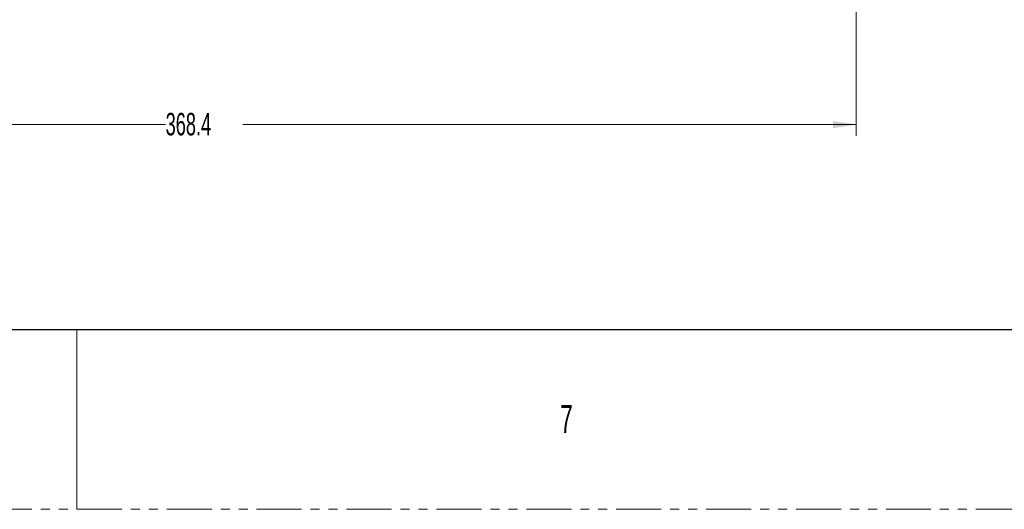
# Model space of a CAD drawing. Header units: millimetres. Extents: x 0 to 1118, y 0 to 864.
# Tile 2 of 78: x 132 to 271, y 0 to 69. Entities that reach past the tile are written whole.
import ezdxf

# ---------------------------------------------------------------- set-up
doc = ezdxf.new("R2010")
doc.units = ezdxf.units.MM
doc.linetypes.add('PHANTOM', pattern=[12.7, 6.35, -1.27, 1.27, -1.27, 1.27, -1.27])
doc.styles.add('SLDTEXTSTYLE1', font='TXT', dxfattribs={"width": 0.6})
doc.styles.add('SLDTEXTSTYLE3', font='TXT', dxfattribs={"width": 0.605})
doc.dimstyles.new('SLDDIMSTYLE1', dxfattribs={"dimtxt": 3.175, "dimasz": 3.302, "dimexe": 0, "dimexo": 0.0625, "dimgap": 0.79375, "dimtad": 0, "dimtih": 1, "dimtoh": 1, "dimdec": 1, "dimlfac": 2, "dimrnd": 1e-09, "dimzin": 12, "dimdsep": 46, "dimtxsty": 'SLDTEXTSTYLE3', "dimsah": 1, "dimcen": 0.09, "dimadec": 0, "dimazin": 3, "dimtfac": 1, "dimtofl": 0, "dimtmove": 0, "dimatfit": 3, "dimfxl": 1, "dimfrac": 2, "dimtolj": 1, "dimtzin": 12, "dimarcsym": 0})

# ---------------------------------------------------------------- blocks, each defined once
blk = doc.blocks.new('_D_10')
at = {"color": 7, "linetype": 'Continuous', "lineweight": 0}
for p, q in [((65.6, 103.63), (65.6, 52.74)), ((249.8, 85.88), (249.8, 52.74)), ((65.6, 54.34), (152.24, 54.34)), ((249.8, 54.34), (163.15, 54.34))]:
    blk.add_line(p, q, dxfattribs=at)
for points in [[(65.6, 54.34), (68.9, 53.83), (68.9, 54.84)], [(249.8, 54.34), (246.49, 54.84), (246.49, 53.83)]]:
    blk.add_solid(points, dxfattribs=at)
at = {"color": 7, "linetype": 'Continuous', "lineweight": 0, "insert": (152.24, 55.99), "char_height": 3.175, "attachment_point": 1, "style": 'SLDTEXTSTYLE3'}
blk.add_mtext('368.4', dxfattribs=at)

msp = doc.modelspace()

# ---------------------------------------------------------------- linework, layer by layer
at = {"color": 7, "linetype": 'Continuous', "lineweight": 30}
msp.add_line((12.7, 25.4), (1104.9, 25.4), dxfattribs=at)
at = {"color": 7, "linetype": 'Continuous', "lineweight": 0}
msp.add_line((139.7, 25.4), (139.7, 0), dxfattribs=at)
at = {"color": 7, "linetype": 'PHANTOM', "lineweight": 0}
msp.add_line((0, 0), (1117.6, 0), dxfattribs=at)

# ---------------------------------------------------------------- texts
at = {"color": 7, "linetype": 'Continuous', "lineweight": 0, "insert": (207.9625, 14.7292), "char_height": 3.9688, "attachment_point": 1, "style": 'SLDTEXTSTYLE1'}
msp.add_mtext('7', dxfattribs=at)

# ---------------------------------------------------------------- dimensions: what is measured, and where the dimension line sits
at = {"color": 7, "linetype": 'Continuous', "lineweight": 0}
dim = msp.add_linear_dim(base=(65.5958, 54.335), p1=(249.7958, 87.484), p2=(65.5958, 105.234), dimstyle='SLDDIMSTYLE1', dxfattribs=at)
dim.commit()
dim.dimension.update_dxf_attribs({"geometry": '_D_10', "text_midpoint": (157.6958, 54.335), "dimtype": 160})

doc.saveas('drawing.dxf')
